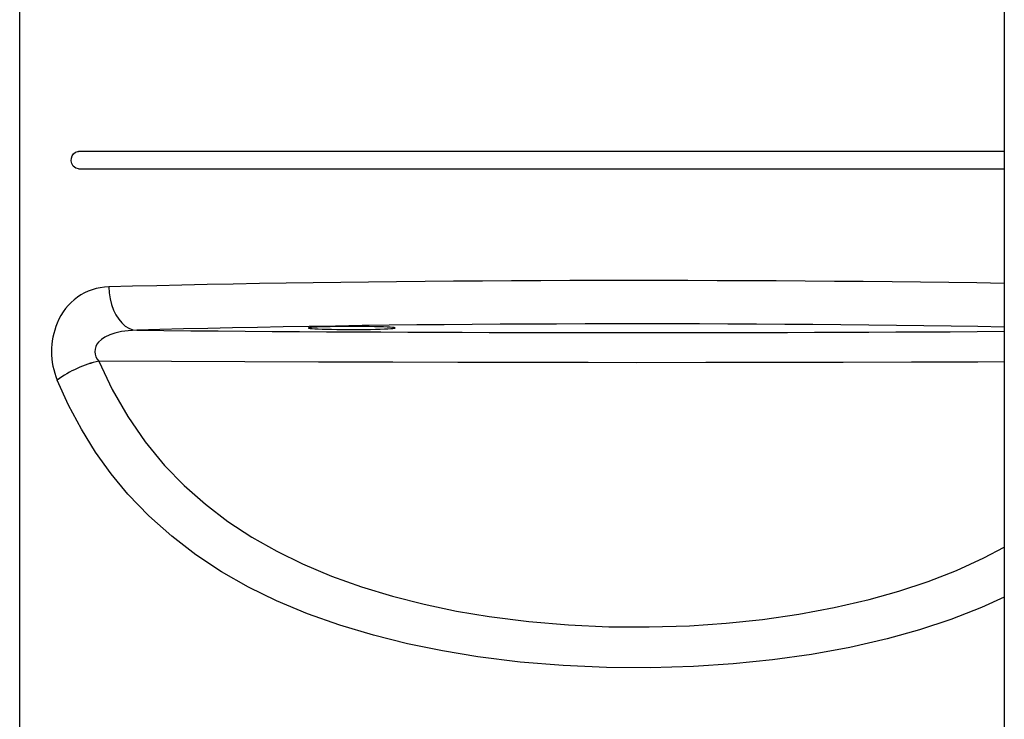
# Model space of a CAD drawing. Header units: millimetres. Extents: x 3811.49 to 3812.61, y 4795.07 to 4797.37.
# Tile 40 of 58: x 3811.76 to 3812.22, y 4796.7 to 4797.03. Entities that reach past the tile are written whole.
import ezdxf

# ---------------------------------------------------------------- set-up
doc = ezdxf.new("R2010")
doc.units = ezdxf.units.MM
doc.layers.add('SANINDUSA', color=3, linetype='Continuous')

msp = doc.modelspace()

# ---------------------------------------------------------------- linework, layer by layer
at = {"layer": 'SANINDUSA'}
for p, q in [((3811.76367109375, 4795.308547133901), (3811.76367109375, 4797.214547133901)), ((3812.217655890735, 4797.214547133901), (3812.217655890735, 4795.308547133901)), ((3812.217655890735, 4796.965547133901), (3811.790856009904, 4796.965547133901)), ((3811.7908565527, 4796.9575471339), (3812.217655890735, 4796.9575471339)), ((3811.800187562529, 4796.868881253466), (3811.800187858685, 4796.868880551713)), ((3811.780970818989, 4796.860136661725), (3811.780970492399, 4796.860137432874))]:
    msp.add_line(p, q, dxfattribs=at)
at = {"layer": 'SANINDUSA', "flags": 128}
for points in [[(3811.7908565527, 4796.9575471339), (3811.790803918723, 4796.957535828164), (3811.789523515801, 4796.957828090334), (3811.788397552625, 4796.958709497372), (3811.787678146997, 4796.959969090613), (3811.787414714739, 4796.961277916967), (3811.78750146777, 4796.962470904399), (3811.78785914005, 4796.963531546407), (3811.788471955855, 4796.964447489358), (3811.78934794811, 4796.9651527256), (3811.790471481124, 4796.965517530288), (3811.790856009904, 4796.965547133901)], [(3811.804747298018, 4796.903089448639), (3811.804922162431, 4796.900291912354), (3811.805347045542, 4796.897549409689), (3811.806013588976, 4796.89491589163), (3811.806908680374, 4796.892443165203), (3811.808014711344, 4796.89017987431), (3811.809309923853, 4796.888170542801), (3811.810768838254, 4796.886454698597), (3811.812362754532, 4796.88506609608), (3811.814060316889, 4796.884032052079), (3811.815828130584, 4796.883372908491), (3811.817631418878, 4796.883101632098)], [(3811.817631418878, 4796.883101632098), (3811.813678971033, 4796.882913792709), (3811.810545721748, 4796.882501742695), (3811.807474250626, 4796.881801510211), (3811.805158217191, 4796.881012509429), (3811.802958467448, 4796.879950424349), (3811.801400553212, 4796.878909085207), (3811.800029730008, 4796.877627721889)], [(3811.902619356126, 4796.88464149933), (3811.900859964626, 4796.884571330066), (3811.899384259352, 4796.884493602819), (3811.898218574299, 4796.884409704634), (3811.897383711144, 4796.884321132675), (3811.896894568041, 4796.884229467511), (3811.896759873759, 4796.884136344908), (3811.896982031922, 4796.884043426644), (3811.897557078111, 4796.883952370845), (3811.898474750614, 4796.883864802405), (3811.899718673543, 4796.883782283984), (3811.901266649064, 4796.883706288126), (3811.903091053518, 4796.883638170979), (3811.905159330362, 4796.883579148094), (3811.90743457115, 4796.883530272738), (3811.909876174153, 4796.88349241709), (3811.912440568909, 4796.883466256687), (3811.915081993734, 4796.883452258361), (3811.917753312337, 4796.883450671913), (3811.920406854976, 4796.883461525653), (3811.922995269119, 4796.883484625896), (3811.925472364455, 4796.883519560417), (3811.927793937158, 4796.88356570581), (3811.929918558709, 4796.883622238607), (3811.931808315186, 4796.883688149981), (3811.93342948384, 4796.883762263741), (3811.934753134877, 4796.883843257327), (3811.935755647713, 4796.883929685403), (3811.936419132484, 4796.884020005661), (3811.936731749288, 4796.884112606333), (3811.93668791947, 4796.884205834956), (3811.936288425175, 4796.884298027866), (3811.935540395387, 4796.884387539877), (3811.934457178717, 4796.884472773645), (3811.933058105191, 4796.884552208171), (3811.931368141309, 4796.884624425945), (3811.929417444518, 4796.884688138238), (3811.927240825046, 4796.884742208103), (3811.924877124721, 4796.884785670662), (3811.922368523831, 4796.884817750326), (3811.919759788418, 4796.884837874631), (3811.917097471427, 4796.884845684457), (3811.914429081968, 4796.884841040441), (3811.911802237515, 4796.884824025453), (3811.909263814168, 4796.884794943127), (3811.906859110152, 4796.884754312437), (3811.904631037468, 4796.884702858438), (3811.902619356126, 4796.88464149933)], [(3812.217655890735, 4796.86851062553), (3812.205502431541, 4796.868460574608), (3812.174802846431, 4796.868353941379), (3812.143316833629, 4796.868267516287), (3812.111690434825, 4796.868204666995), (3812.079983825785, 4796.868166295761), (3812.048257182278, 4796.868153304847), (3812.025735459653, 4796.8681597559), (3811.995686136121, 4796.868188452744), (3811.965687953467, 4796.868239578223), (3811.935792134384, 4796.868312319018), (3811.9015160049, 4796.868422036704), (3811.867436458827, 4796.868556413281), (3811.833633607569, 4796.868710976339), (3811.800187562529, 4796.868881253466)], [(3811.800187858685, 4796.868880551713), (3811.806367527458, 4796.855752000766), (3811.813518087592, 4796.843309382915), (3811.821577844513, 4796.831635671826), (3811.83048510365, 4796.820813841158), (3811.839529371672, 4796.811512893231), (3811.849288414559, 4796.802904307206), (3811.859692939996, 4796.794985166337), (3811.870673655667, 4796.787752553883), (3811.882161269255, 4796.781203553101), (3811.894086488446, 4796.775335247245), (3811.90745929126, 4796.769702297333), (3811.921323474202, 4796.764740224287), (3811.93560384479, 4796.760424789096), (3811.95022521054, 4796.756731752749), (3811.96511237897, 4796.753636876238), (3811.980190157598, 4796.751115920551), (3811.998357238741, 4796.748818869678), (3812.016773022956, 4796.747251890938), (3812.035329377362, 4796.746405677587), (3812.053918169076, 4796.74627092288), (3812.072431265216, 4796.74683832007), (3812.089365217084, 4796.74798089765), (3812.106207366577, 4796.749739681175), (3812.122869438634, 4796.752135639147), (3812.139263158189, 4796.755189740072), (3812.15530025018, 4796.758922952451), (3812.169064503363, 4796.76279501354), (3812.182523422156, 4796.767264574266), (3812.195605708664, 4796.772353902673), (3812.208240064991, 4796.778085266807), (3812.217655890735, 4796.783055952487)], [(3812.217655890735, 4796.759959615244), (3812.207135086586, 4796.755206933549), (3812.193038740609, 4796.749757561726), (3812.17851050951, 4796.744973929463), (3812.163627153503, 4796.740833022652), (3812.146387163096, 4796.736872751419), (3812.128734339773, 4796.733632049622), (3812.110770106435, 4796.731089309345), (3812.092595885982, 4796.729222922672), (3812.074313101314, 4796.728011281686), (3812.054353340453, 4796.727411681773), (3812.034305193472, 4796.727555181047), (3812.014294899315, 4796.728451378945), (3811.994448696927, 4796.73010987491), (3811.974892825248, 4796.732540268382), (3811.958586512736, 4796.735225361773), (3811.942505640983, 4796.738525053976), (3811.926733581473, 4796.742464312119), (3811.91135370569, 4796.747068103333), (3811.896449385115, 4796.752361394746), (3811.882103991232, 4796.758369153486), (3811.869197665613, 4796.764700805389), (3811.856792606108, 4796.771772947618), (3811.844959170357, 4796.779589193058), (3811.833767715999, 4796.788153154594), (3811.823288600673, 4796.797468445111), (3811.813592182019, 4796.807538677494), (3811.805836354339, 4796.816911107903), (3811.798664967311, 4796.826901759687), (3811.79210935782, 4796.837465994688), (3811.78620086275, 4796.848559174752), (3811.780970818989, 4796.860136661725)]]:
    msp.add_lwpolyline(points, dxfattribs=at)
at = {"layer": 'SANINDUSA'}
for centre, radius, start, end in [((3811.805366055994, 4796.876942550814), 0.02615421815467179, 91.35563328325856, 158.8669615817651), ((3811.812472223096, 4796.873254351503), 0.03412349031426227, 157.392351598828, 202.6062218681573), ((3812.048384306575, 4821.794585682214), 24.91255274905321, 269.4692894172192, 270.3893066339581), ((3811.804718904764, 4796.87333768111), 0.006355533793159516, 137.5451720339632, 224.522440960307), ((3811.811667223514, 4796.8181619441), 0.05200222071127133, 102.7532808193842, 126.1780546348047), ((3811.811667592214, 4796.818161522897), 0.05200196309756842, 102.7534270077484, 126.1783196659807)]:
    msp.add_arc(centre, radius, start, end, dxfattribs=at)
for centre, major_axis, ratio, start_param, end_param in [((3812.048257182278, 4796.893527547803), (0.3780000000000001, 1.4210854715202e-15), 0.03307310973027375, 1.106107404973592, 2.27078110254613), ((3812.048257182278, 4796.873539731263), (0.3579999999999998, 2.1316282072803e-15), 0.03492076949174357, 1.077898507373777, 2.27078110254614)]:
    msp.add_ellipse(centre, major_axis=major_axis, ratio=ratio, start_param=start_param, end_param=end_param, dxfattribs=at)

doc.saveas('drawing.dxf')
